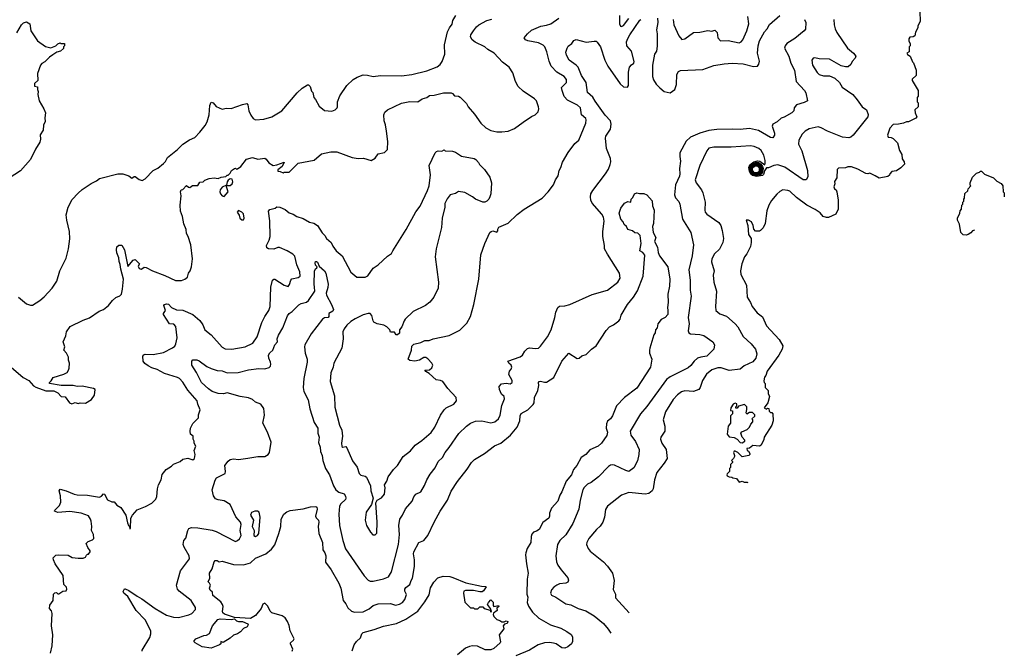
# Model space of a CAD drawing. Extents: x 1771496 to 1971148, y 471553 to 643630.
# Tile 69 of 256: x 1871017 to 1880730, y 487402 to 493624. Entities that reach past the tile are written whole.
import ezdxf

# ---------------------------------------------------------------- set-up
doc = ezdxf.new("R2010")
doc.units = 0

msp = doc.modelspace()

# ---------------------------------------------------------------- linework, layer by layer
at = {"layer": '0CON10XD'}
for points in [[(1879897.5, 493705), (1879900, 493605), (1879877.5, 493565), (1879877.5, 493545), (1879855, 493500), (1879847.5, 493465), (1879830, 493455), (1879799.3, 493450.7), (1879786.7, 493435), (1879786.7, 493415), (1879802.5, 493385), (1879800, 493365), (1879790, 493355), (1879791.7, 493308.3), (1879770, 493295), (1879775, 493280), (1879800, 493265), (1879825, 493210), (1879835, 493200), (1879860, 493125), (1879860, 493075), (1879821.7, 493038.3), (1879820, 493025), (1879880, 492925), (1879881.7, 492868.3), (1879870, 492855), (1879870, 492815), (1879880, 492805), (1879880, 492765), (1879847.5, 492735), (1879850, 492705), (1879867.5, 492665), (1879857, 492653), (1879785, 492617.5), (1879765, 492617.5), (1879735, 492602.5), (1879685, 492592.5), (1879635, 492590), (1879601.2, 492555), (1879577.5, 492485), (1879583.9, 492463.9), (1879613, 492463), (1879635, 492452.5), (1879675, 492410), (1879697.5, 492335), (1879720, 492295), (1879723, 492253), (1879741.7, 492221.7), (1879745, 492200), (1879708.3, 492161.7), (1879667, 492133), (1879620, 492125), (1879600, 492105), (1879598.3, 492091.7), (1879581.7, 492078.3), (1879495, 492060), (1879455, 492082.5), (1879405, 492110), (1879385, 492102.5), (1879365, 492107.5), (1879285, 492150), (1879223, 492173), (1879187, 492173), (1879165, 492162.5), (1879095, 492160), (1879082.5, 492145), (1879077.5, 492065), (1879053.6, 492026.4), (1879056.7, 492005), (1879048.8, 491975), (1879053.9, 491953.9), (1879070, 491945), (1879076.4, 491926.4), (1879091.2, 491845), (1879092, 491755), (1879067.5, 491705), (1878995, 491673.8), (1878975, 491671.2), (1878942.9, 491682.9), (1878915, 491718.8), (1878865, 491752), (1878781.2, 491795), (1878680.9, 491870.9), (1878615, 491931.2), (1878595, 491940), (1878545, 491944), (1878515, 491930), (1878485, 491903.8), (1878435, 491840), (1878408.8, 491795), (1878387, 491737), (1878370, 491615), (1878350.7, 491569.3), (1878326.4, 491543.6), (1878315, 491537.5), (1878275, 491537.5), (1878258.3, 491558.3), (1878253.8, 491595), (1878235, 491630), (1878205, 491647.5), (1878183.6, 491646.4), (1878200, 491595), (1878206.2, 491505), (1878233.3, 491465), (1878233.3, 491425), (1878225, 491387.5), (1878191.2, 491315), (1878168, 491285), (1878139.2, 491215), (1878129.2, 491145), (1878131.7, 491111.7), (1878186.7, 491005), (1878192, 490885), (1878226, 490835), (1878244, 490795), (1878291.7, 490731.7), (1878345, 490693.3), (1878385, 490603.8), (1878509.1, 490469.1), (1878544, 490405), (1878537.6, 490372.4), (1878505.5, 490314.5), (1878390, 490155), (1878377, 490113), (1878363, 490097), (1878358.3, 490061.7), (1878360, 490045), (1878370, 490035), (1878370, 489995), (1878400, 489965), (1878400, 489935), (1878412.5, 489905), (1878397, 489843), (1878360, 489795), (1878385, 489780), (1878395, 489790), (1878408.3, 489788.3), (1878411.7, 489761.7), (1878425, 489750), (1878438.3, 489748.3), (1878447, 489737), (1878450, 489665), (1878437.5, 489625), (1878360, 489505), (1878357, 489483), (1878330, 489425), (1878315, 489417.5), (1878248.3, 489421.7), (1878215, 489397.5), (1878190, 489395), (1878192.5, 489375), (1878206.4, 489366.4), (1878220, 489345), (1878220, 489335), (1878210, 489325), (1878145, 489310), (1878100, 489355), (1878075, 489367.5), (1878063.6, 489366.4), (1878057.5, 489355), (1878070, 489325), (1878067, 489313), (1878060, 489295), (1878040, 489275), (1878050, 489265), (1878050, 489255), (1878030, 489235), (1878030, 489205), (1878020, 489195), (1878020, 489165), (1877997.5, 489145), (1877993.3, 489135), (1877997.5, 489125), (1878015, 489112.5), (1878041.7, 489111.7), (1878053, 489103), (1878088.3, 489098.3), (1878115, 489062.5), (1878145, 489072.5), (1878165, 489060), (1878195, 489060), (1878198.8, 489057.1)], [(1870988, 493495), (1871034.2, 493575), (1871055, 493593.8), (1871085, 493602.5), (1871117.5, 493585), (1871126.7, 493515), (1871193.3, 493415), (1871270.5, 493360.5), (1871325, 493347.5), (1871375, 493367.5), (1871395, 493387.5), (1871415, 493397.5), (1871425, 493390), (1871458.3, 493388.3), (1871460, 493365), (1871450, 493355), (1871448.3, 493341.7), (1871420, 493315), (1871385, 493302.5), (1871343.9, 493276.1), (1871312.5, 493255), (1871265, 493207.5), (1871237, 493193), (1871223.3, 493175), (1871192.5, 493095), (1871197.5, 493025), (1871163.1, 492995), (1871165, 492970), (1871192.5, 492962.5), (1871192, 492935), (1871200, 492915), (1871197.5, 492885), (1871210.6, 492825), (1871255.6, 492745.6), (1871271.2, 492705), (1871264, 492655), (1871269.3, 492620.7), (1871253.3, 492585), (1871247.5, 492535), (1871220.7, 492489.3), (1871222.5, 492445), (1871216.7, 492415), (1871174.1, 492345.9), (1871123.3, 492245), (1871025, 492133.3), (1870847, 492017)], [(1870886.4, 490236.4), (1871050, 490095), (1871107.5, 490065), (1871155, 490013.3), (1871175, 490000), (1871275, 489961.2), (1871355, 489963.8), (1871395, 489942.5), (1871425, 489907.5), (1871465, 489902.5), (1871507.5, 489845), (1871530, 489835), (1871565, 489846.7), (1871595, 489836.7), (1871615, 489842.5), (1871665, 489840), (1871725, 489877.5), (1871755, 489920), (1871762.5, 489975), (1871746.7, 489985), (1871635, 490009.2), (1871585, 490006.1), (1871545, 490013.8), (1871425, 490014.3), (1871310, 490035), (1871310, 490045), (1871328.3, 490061.7), (1871347, 490093), (1871453.9, 490126.1), (1871485, 490142.5), (1871500, 490165), (1871506.7, 490185), (1871507.5, 490235), (1871497.5, 490265), (1871497.5, 490295), (1871477.5, 490335), (1871452.5, 490365), (1871462.5, 490395), (1871452.5, 490427.5), (1871447.5, 490445), (1871471.2, 490505), (1871478.8, 490545), (1871515, 490596), (1871645, 490660.8), (1871705, 490681.2), (1871801.7, 490748.3), (1871845, 490763.8), (1871894.2, 490805.8), (1871933.3, 490855), (1871965, 490883.3), (1872005, 490898.8), (1872020.8, 490915), (1872032.9, 490965), (1872042.2, 491065), (1872015.9, 491164.1), (1872010, 491210), (1871997, 491237), (1871994, 491275), (1871977, 491323), (1871972.5, 491355), (1871977, 491383), (1871995, 491400), (1872025, 491400), (1872052, 491355), (1872085, 491190), (1872137, 491253), (1872155, 491257.5), (1872197.5, 491215), (1872187.3, 491192.7), (1872195, 491169.2), (1872215, 491164.4), (1872231.7, 491171.7), (1872246.2, 491183.8), (1872265, 491180.8), (1872327.5, 491145), (1872450.3, 491100.3), (1872555, 491050), (1872615, 491051.2), (1872646.1, 491063.9), (1872672.5, 491085), (1872683.3, 491125), (1872700, 491145), (1872713.3, 491185), (1872721.2, 491265), (1872704, 491404), (1872678, 491485), (1872662, 491515), (1872660, 491555), (1872635, 491610), (1872622, 491682), (1872603.8, 491735), (1872601.2, 491795), (1872610, 491885), (1872602.5, 491925), (1872610, 491945), (1872625, 491950), (1872663, 491987), (1872681.7, 491971.7), (1872695, 491970), (1872723, 491987), (1872775, 491990), (1872795, 492020), (1872827, 492023), (1872845, 492040), (1872885, 492056.7), (1872935, 492062.5), (1872975, 492057.5), (1873005, 492070), (1873051.7, 492078.3), (1873065, 492090), (1873075, 492090), (1873095, 492110), (1873107.5, 492135), (1873135, 492157.5), (1873145, 492160), (1873155, 492150), (1873165, 492152.5), (1873200, 492175), (1873255, 492246.7), (1873315, 492265.8), (1873365, 492248.8), (1873435, 492258), (1873449.5, 492249.5), (1873475, 492212.5), (1873517, 492187), (1873555, 492192), (1873627.5, 492217.5), (1873605, 492176.7), (1873563, 492143), (1873565, 492130), (1873587, 492127), (1873615, 492112.5), (1873625, 492120), (1873675, 492120), (1873765, 492207.5), (1873921.7, 492238.3), (1873995, 492301.2), (1874085, 492321.2), (1874145, 492320.8), (1874295.9, 492265.9), (1874355, 492256.2), (1874408.3, 492258.3), (1874485, 492236), (1874522.7, 492257.3), (1874555, 492300), (1874615, 492312.9), (1874645.7, 492344.3), (1874647.3, 492422.7), (1874635.8, 492524.2), (1874626.8, 492586.8), (1874614.2, 492625), (1874608, 492685), (1874619.7, 492710.3), (1874646.2, 492735), (1874785, 492799.4), (1874865, 492816.7), (1874945, 492813.5), (1874987.8, 492842.2), (1875035, 492857.3), (1875061.2, 492875), (1875105, 492879.6), (1875197, 492903), (1875275, 492902.9), (1875287.5, 492897.5), (1875305, 492873.5), (1875345, 492870.8), (1875361.3, 492861.3), (1875425, 492796), (1875441.9, 492765), (1875505, 492692), (1875566, 492605), (1875615, 492556), (1875665, 492532), (1875725, 492518), (1875775, 492517.1), (1875835, 492525.8), (1875898.3, 492551.7), (1875985, 492613.8), (1876065, 492670), (1876103.6, 492686.4), (1876132.5, 492715), (1876138.8, 492745), (1876136.1, 492766.1), (1876114.1, 492824.1), (1876095, 492843.3), (1875985, 492918), (1875935.5, 492965.5), (1875909.2, 493015), (1875880.3, 493100.3), (1875845, 493156.2), (1875781.2, 493205), (1875696.2, 493295), (1875635, 493330), (1875605, 493355.8), (1875511.3, 493401.3), (1875482, 493425), (1875465.9, 493455.9), (1875468, 493475), (1875494.2, 493515), (1875524, 493555), (1875545, 493572), (1875625, 493615.7), (1875675, 493628)], [(1871006.7, 490885), (1871085, 490821.2), (1871123, 490807), (1871145, 490808.8), (1871215.5, 490854.5), (1871258.7, 490891.3), (1871338, 490975), (1871384.3, 491045.7), (1871414.2, 491145), (1871475, 491272.5), (1871497.5, 491365), (1871511.2, 491461.2), (1871508, 491535), (1871481.4, 491645), (1871477.3, 491697.3), (1871494.3, 491775), (1871535, 491848.8), (1871595, 491914), (1871635, 491948), (1871721.7, 492008.3), (1871775, 492033.8), (1871805, 492058), (1871985, 492102), (1872035, 492102), (1872095, 492083.8), (1872125, 492060), (1872145, 492078), (1872155, 492078.8), (1872195, 492046.2), (1872225, 492036.7), (1872255, 492053.8), (1872334.5, 492135.5), (1872380.9, 492159.1), (1872436.7, 492205), (1872454.4, 492225), (1872474.6, 492265.4), (1872575.4, 492344.6), (1872625.4, 492394.6), (1872692.6, 492437.4), (1872745, 492461.9), (1872794.2, 492515), (1872848.5, 492581.5), (1872866, 492615), (1872886.2, 492686.2), (1872893.9, 492776.1), (1872905, 492810), (1872925, 492802.5), (1872955, 492767.5), (1873015, 492740), (1873055, 492750), (1873105, 492746.7), (1873215, 492788.8), (1873257, 492797), (1873266.7, 492785), (1873276.7, 492725), (1873298.3, 492681.7), (1873320.7, 492650.7), (1873345, 492636.7), (1873425, 492642), (1873505, 492666), (1873604.2, 492725.8), (1873755, 492903.3), (1873805, 492950), (1873855, 492980), (1873865, 492980), (1873882.5, 492965), (1873895, 492920), (1873907.5, 492905), (1873917.5, 492855), (1873936.1, 492836.1), (1873972.3, 492772.3), (1874025, 492730), (1874095, 492723.3), (1874130, 492735), (1874147.5, 492755), (1874152.5, 492765), (1874153.3, 492815), (1874176.1, 492873.9), (1874245.7, 492974.3), (1874306.7, 493035), (1874345, 493056), (1874405, 493080), (1874448.3, 493078.3), (1874504.2, 493064.2), (1874575, 493072.5), (1874785, 493070), (1874884.2, 493084.2), (1875035, 493120), (1875135, 493158.8), (1875165, 493183.8), (1875185, 493212.5), (1875211.2, 493285), (1875208.8, 493375), (1875238.6, 493505), (1875256.3, 493543.7), (1875285, 493581.2), (1875291.1, 493615), (1875318.1, 493665)], [(1874125, 489800), (1874171.8, 489625), (1874194.3, 489574.3), (1874202.9, 489515), (1874192.2, 489445), (1874195, 489413.3), (1874205, 489406.7), (1874235, 489412.5), (1874245, 489400), (1874301.7, 489271.7), (1874345, 489208.8), (1874366.9, 489146.9), (1874381.7, 489131.7), (1874425, 489119.5), (1874439.5, 489109.5), (1874478.5, 489025), (1874480, 488975), (1874505.6, 488904.4), (1874487.9, 488842.1), (1874436, 488765), (1874426, 488685), (1874438, 488635), (1874477.7, 488567.7), (1874501.7, 488541.7), (1874525, 488540), (1874541.7, 488558.3), (1874544.4, 488665), (1874531.9, 488858.1), (1874544, 488885), (1874585, 488907.1), (1874616.6, 488943.4), (1874621.1, 489005), (1874617.1, 489035), (1874640.4, 489069.6), (1874651.7, 489115), (1874704.9, 489185.1), (1874743.6, 489225), (1874798.5, 489315), (1874870.8, 489369.2), (1874919.2, 489425), (1874985, 489473.3), (1875075, 489551.9), (1875112.7, 489605), (1875168.5, 489721.5), (1875205, 489775.8), (1875225.4, 489794.6), (1875298.9, 489831.1), (1875327.7, 489862.3), (1875323.8, 489895), (1875242, 489985), (1875190, 490055), (1875167.5, 490065), (1875125, 490071.5), (1875055, 490133.3), (1875023, 490153), (1875015, 490167.5), (1875060.7, 490169.3), (1875082.3, 490187.7), (1875093.8, 490215), (1875084.1, 490234.1), (1875045, 490277.5), (1875025, 490290), (1875005, 490290), (1874960, 490265), (1874915, 490256.7), (1874865, 490263.3), (1874850, 490275), (1874883.3, 490365), (1874886.1, 490403.9), (1874905, 490423.3), (1874975, 490438), (1875015, 490457.5), (1875055, 490460), (1875095, 490475.7), (1875255, 490509.2), (1875360.3, 490559.7), (1875428.7, 490631.3), (1875464.3, 490695.7), (1875496.8, 490813.2), (1875547.1, 491065), (1875565.8, 491305), (1875605.8, 491415), (1875656.4, 491523.6), (1875667.5, 491535), (1875685, 491540), (1875725, 491527.5), (1875735, 491540), (1875733.6, 491556.4), (1875745, 491577.5), (1875835, 491616.2), (1875925, 491701.2), (1875993.8, 491755), (1876171.2, 491865), (1876228.8, 491925), (1876283.6, 491996.4), (1876303.8, 492045), (1876327.7, 492082.3), (1876338, 492135), (1876355, 492167.5), (1876370.9, 492219.1), (1876427, 492313), (1876495, 492402.5), (1876532.5, 492435), (1876603.3, 492605), (1876606.7, 492635), (1876600.7, 492650.7), (1876560, 492685), (1876548.8, 492755), (1876520.5, 492780.5), (1876421.8, 492831.8), (1876388.7, 492865), (1876367.1, 492925), (1876363.2, 492955), (1876410, 493005), (1876411.8, 493035), (1876386.9, 493065), (1876315, 493106), (1876260.3, 493165), (1876240, 493215), (1876218.8, 493308.8), (1876196.4, 493356.4), (1876181.5, 493371.5), (1876135, 493396.1), (1876028.8, 493415), (1876005.7, 493425.7), (1875994, 493445), (1876025, 493484), (1876067.6, 493522.4), (1876159.7, 493560.3), (1876215, 493569.4), (1876255.4, 493584.6), (1876335, 493638.9)], [(1878757.6, 493627.6), (1878772, 493595), (1878767.7, 493532.3), (1878756.2, 493515), (1878665, 493437.3), (1878585, 493387.8), (1878567.1, 493365), (1878561.9, 493345), (1878604.2, 493265.8), (1878622.7, 493195), (1878660.6, 493125), (1878678.1, 493015), (1878760, 492925), (1878772.1, 492902.1), (1878790, 492825), (1878756, 492806), (1878680, 492785), (1878656.2, 492755), (1878653.3, 492725), (1878633.8, 492705), (1878558.2, 492661.8), (1878528.8, 492651.2), (1878489.2, 492615), (1878445, 492592), (1878440, 492575), (1878462.5, 492505), (1878462, 492485), (1878445, 492458.8), (1878425, 492462.5), (1878305, 492530), (1878215, 492550.6), (1878125, 492541.5), (1878045, 492545.6), (1877895, 492541.2), (1877815, 492530), (1877725, 492505.5), (1877635, 492464.4), (1877591.1, 492425), (1877529.3, 492310.7), (1877527.9, 492275), (1877537.2, 492227.2), (1877524.6, 492154.6), (1877530, 492105), (1877525, 492080.8), (1877486.4, 491996.4), (1877477.8, 491895), (1877486.9, 491866.9), (1877518.9, 491828.9), (1877530, 491805), (1877555.6, 491655), (1877637.5, 491525), (1877663.2, 491403.2), (1877652.2, 491295), (1877619.1, 491155), (1877631.5, 491055), (1877631.5, 490955), (1877640, 490895), (1877611.1, 490685), (1877620, 490625), (1877612.2, 490555), (1877619.2, 490535), (1877635, 490524.4), (1877725, 490518.5), (1877765, 490508.6), (1877855.7, 490445.7), (1877871.2, 490415), (1877863.3, 490375), (1877795, 490306), (1877735, 490295.8), (1877705, 490284.3), (1877670.8, 490255), (1877638.7, 490211.3), (1877610.9, 490189.1), (1877435, 490100), (1877396.9, 490073.1), (1877205, 489809.2), (1877142.5, 489735), (1877038.1, 489565), (1877044.6, 489524.6), (1877092.1, 489462.1), (1877127.1, 489385), (1877125.8, 489335), (1877112, 489272), (1877075, 489201.2), (1877025, 489167.5), (1876995, 489175.6), (1876885, 489228.1), (1876865, 489232.5), (1876845, 489228.8), (1876824.3, 489215.7), (1876725.5, 489114.5), (1876655, 489059.4), (1876617.4, 489042.6), (1876585, 489010), (1876572.2, 488985), (1876545.6, 488885), (1876534.2, 488795), (1876474.4, 488655), (1876405, 488542.5), (1876344.3, 488485), (1876323.1, 488445), (1876307.1, 488335), (1876314.2, 488275), (1876325, 488243.8), (1876358, 488195), (1876425.8, 488115.8), (1876430, 488095), (1876423.8, 488076.2), (1876405.8, 488064.2), (1876343.2, 488056.8), (1876315, 488044), (1876285, 488026.7), (1876261.7, 487998.3), (1876252, 487965), (1876263.8, 487945), (1876305, 487926.9), (1876405, 487862.2), (1876455, 487850), (1876525, 487815.6), (1876601.7, 487791.7), (1876685, 487742.5), (1876775, 487668), (1876821.7, 487611.7), (1876847.8, 487570.3)], [(1879047.5, 493625), (1879053.1, 493575), (1879063.1, 493533.1), (1879079.4, 493499.4), (1879182.5, 493345), (1879241.2, 493295), (1879263.8, 493265), (1879258, 493245), (1879229.1, 493210.9), (1879215, 493183.3), (1879189.7, 493160.3), (1879165, 493159.2), (1879120.3, 493170.3), (1879005, 493234.5), (1878905, 493238.1), (1878862.3, 493247.7), (1878843.3, 493245), (1878830.8, 493225), (1878839.4, 493175), (1878883.7, 493103.7), (1878904, 493085), (1878945, 493070.8), (1879005, 493070.8), (1879058.7, 493048.7), (1879104, 493005), (1879129.1, 492959.1), (1879235, 492887.5), (1879280, 492835), (1879328, 492765), (1879370, 492735), (1879387.7, 492687.7), (1879384.2, 492665), (1879238, 492485), (1879215, 492466.2), (1879195, 492460), (1879135, 492466), (1879085, 492484), (1878984.4, 492524.4), (1878925, 492558), (1878895, 492566.2), (1878805, 492548.9), (1878765, 492522.9), (1878735, 492494.3), (1878701.5, 492435), (1878698.9, 492395), (1878731.7, 492331.7), (1878787.1, 492135), (1878790.8, 492075), (1878775, 492043.8), (1878745, 492042.9), (1878565, 492167.7), (1878495, 492191.5), (1878456.7, 492185), (1878405, 492162.5), (1878385, 492162), (1878365, 492132.7), (1878353.6, 492096.4), (1878343.4, 492086.6), (1878285, 492075.8), (1878247.1, 492087.1), (1878230.9, 492100.9), (1878216.5, 492126.5), (1878211.4, 492165), (1878218.6, 492191.4), (1878257.7, 492222.3), (1878295, 492232), (1878318.3, 492228.3), (1878367.7, 492192.3), (1878372.5, 492205), (1878370, 492235), (1878357.2, 492287.2), (1878333, 492333), (1878310, 492355), (1878263.6, 492373.6), (1878225, 492380), (1878035, 492366.5), (1877865, 492367.5), (1877815, 492355.6), (1877795, 492331.2), (1877728.1, 492185), (1877681.1, 492045), (1877691.1, 492015), (1877742.9, 491945), (1877755.5, 491915.5), (1877778.6, 491825), (1877774.4, 491745), (1877779.2, 491725), (1877795.5, 491705.5), (1877914.5, 491624.5), (1877934.5, 491594.5), (1877947.8, 491545), (1877960, 491465), (1877953.2, 491426.8), (1877920, 491360), (1877870, 491315), (1877844.2, 491264.2), (1877842.2, 491235), (1877868.2, 491145), (1877859.4, 491105), (1877863.1, 491035), (1877891.9, 490945), (1877880, 490795), (1877884.1, 490754.1), (1877923.2, 490723.2), (1877988.9, 490698.9), (1878075.8, 490625), (1878100.6, 490595), (1878155, 490499.2), (1878232.9, 490425), (1878275.7, 490375), (1878289.1, 490329.1), (1878277.8, 490285), (1878250.9, 490249.1), (1878165, 490207.5), (1878125, 490176.7), (1878015, 490164.6), (1877937.9, 490187.9), (1877905, 490187.9), (1877845, 490170), (1877793.4, 490126.6), (1877752.5, 490065), (1877730.5, 489995), (1877715.6, 489975), (1877665, 489957.3), (1877578.9, 489961.1), (1877545, 489953.1), (1877505, 489922.9), (1877464.7, 489875.3), (1877389.4, 489755), (1877365.6, 489675), (1877382.9, 489615), (1877382.9, 489565), (1877342, 489505), (1877337.5, 489485), (1877351.9, 489445), (1877395, 489383.8), (1877403.3, 489295), (1877375, 489247.8), (1877301.5, 489155), (1877279.5, 489085), (1877265.5, 488995), (1877255.6, 488975), (1877225, 488949.6), (1877186.7, 488943.3), (1877025, 488958.6), (1876955, 488934.2), (1876814.4, 488825.6), (1876795, 488792.5), (1876785.6, 488715), (1876768.1, 488665), (1876743.1, 488626.9), (1876707.1, 488595), (1876630.8, 488505), (1876612, 488465), (1876610, 488445), (1876625, 488406.7), (1876645, 488381.2), (1876775, 488273.8), (1876815, 488233.3), (1876863.8, 488165), (1876881.7, 488091.7), (1876872.3, 488002.3), (1876894.3, 487955), (1876895, 487920), (1877030.3, 487771.2)], [(1876935.7, 493664.3), (1876934.2, 493585), (1876945, 493561.2), (1876955, 493558), (1876975, 493567.1), (1877027.1, 493635)], [(1877031.9, 493155), (1877050.9, 493179.1), (1877074, 493195), (1877078.8, 493211.2), (1877051.9, 493315), (1877005, 493367.5), (1877003.9, 493405), (1877015, 493438), (1877034.5, 493475), (1877135, 493620), (1877145, 493626.7)], [(1877309.3, 493639.3), (1877313.8, 493595), (1877300, 493525), (1877305.4, 493485.4), (1877304.1, 493364.1), (1877299.6, 493315), (1877278.6, 493285), (1877259.2, 493175), (1877259.6, 493065), (1877269.5, 493029.5), (1877295, 492986.9), (1877330.4, 492950.4), (1877375, 492917.3), (1877435, 492902.7), (1877480.9, 492935), (1877495.9, 492985), (1877500, 493085), (1877515, 493112), (1877535.6, 493124.4), (1877755, 493134), (1877865, 493170.9), (1877965, 493190), (1878045, 493196.5), (1878155, 493190.4), (1878255, 493163.5), (1878295, 493165.8), (1878308.9, 493185), (1878316.2, 493213.8), (1878296.9, 493295), (1878301.2, 493365), (1878314.5, 493415), (1878363.5, 493505), (1878390, 493535), (1878415, 493578.1), (1878515, 493664.4)], [(1877462.9, 493625), (1877468.8, 493575), (1877520, 493465), (1877547.5, 493427.5), (1877577.5, 493435), (1877665, 493498), (1877725, 493500), (1877806.1, 493516.1), (1877845, 493512.5), (1877875, 493520), (1877897, 493497), (1877902.5, 493445), (1877930, 493415), (1878005, 493418), (1878115, 493396), (1878135, 493406), (1878151.4, 493425), (1878189.1, 493515), (1878210, 493585), (1878201.1, 493655)], [(1872225, 487394), (1872224.2, 487405), (1872301.1, 487528.9), (1872312.1, 487565), (1872311.8, 487595), (1872255, 487702.5), (1872166.3, 487796.3), (1872082.5, 487932.5), (1872043.3, 487965), (1872038.3, 487981.7), (1872051.7, 488008.3), (1872057.5, 488007.5), (1872095, 487993.8), (1872176.2, 487935), (1872220.9, 487910.9), (1872353.4, 487813.4), (1872465, 487748.6), (1872535, 487729.4), (1872585, 487725.6), (1872685, 487751.5), (1872715, 487765.8), (1872751.2, 487805), (1872750, 487825), (1872708.6, 487895), (1872589.2, 487985), (1872574.3, 488005), (1872565.7, 488045), (1872605, 488186), (1872692.5, 488305), (1872688.8, 488335), (1872639.4, 488419.4), (1872631.4, 488445), (1872636.7, 488485), (1872655, 488507.5), (1872674.5, 488585), (1872685, 488604.2), (1872713, 488613), (1872775, 488612.2), (1872915, 488587.5), (1872955, 488573.3), (1873145, 488477.1), (1873165, 488484.4), (1873185, 488501.1), (1873200.8, 488535), (1873192.7, 488585), (1873202.4, 488642.4), (1873196.9, 488666.9), (1873150.4, 488720.4), (1873095, 488840), (1873035, 488877.7), (1872975.4, 488885.4), (1872948.2, 488898.2), (1872928.5, 488925), (1872917.5, 488985), (1872945, 489080), (1872957.6, 489102.4), (1873042.7, 489147.3), (1873047.5, 489165), (1873040.5, 489225), (1873072.6, 489267.4), (1873095, 489283.5), (1873125, 489291.8), (1873175, 489284.4), (1873267, 489297), (1873365, 489315.6), (1873435, 489314.5), (1873467.4, 489332.6), (1873482.2, 489355), (1873496.9, 489455), (1873463.1, 489555), (1873416.5, 489645), (1873433.1, 489723.1), (1873425, 489787.5), (1873395, 489831.5), (1873345, 489852.2), (1873315, 489876.5), (1873275, 489894.5), (1873193.3, 489905), (1873065, 489941.5), (1873027.6, 489932.4), (1872976.3, 489936.3), (1872917.4, 489957.4), (1872881, 489981), (1872810.7, 490045), (1872763, 490143), (1872715.8, 490215), (1872716, 490255), (1872725, 490268.8), (1872765, 490268.6), (1872787.6, 490257.6), (1872864, 490204), (1872905, 490183.3), (1872965, 490163.1), (1873015, 490159.4), (1873065, 490139.1), (1873173.4, 490143.4), (1873275, 490170), (1873375, 490181.9), (1873435, 490181.1), (1873478.1, 490191.9), (1873490.6, 490205), (1873494.5, 490225), (1873492.2, 490245), (1873473.4, 490285), (1873472.4, 490315), (1873485, 490337.3), (1873515.6, 490365), (1873534.6, 490415), (1873559.4, 490445), (1873558.5, 490475), (1873568.9, 490511.1), (1873612.7, 490585), (1873658, 490702), (1873675, 490724), (1873705, 490744), (1873770.2, 490809.8), (1873794.7, 490825.3), (1873845, 490838.4), (1873866.4, 490853.6), (1873930, 490945), (1873925.6, 490984.4), (1873920.8, 491015), (1873925.5, 491144.5), (1873935, 491167.5), (1873950, 491175), (1873952.5, 491185), (1873935, 491202.5), (1873931.2, 491225), (1873935, 491237.5), (1873945, 491240), (1873955, 491232.5), (1873972, 491192), (1874024.3, 491145), (1874038.1, 491125), (1874059.6, 491015), (1874057.5, 490982.5), (1874042, 490925), (1874044, 490905), (1874092.2, 490815), (1874111.9, 490765), (1874105, 490748.6), (1874068.1, 490725), (1874065.4, 490695), (1874058.6, 490685), (1874025, 490681.5), (1874005, 490668.5), (1873892.7, 490525), (1873831.1, 490415), (1873826.9, 490395), (1873832.1, 490335), (1873852.2, 490275), (1873854.5, 490245), (1873820.6, 490085), (1873814.4, 489995), (1873820.6, 489955), (1873864.5, 489874.5), (1873878.6, 489785), (1873921.2, 489651.2), (1873957.6, 489595), (1873956.7, 489545), (1873972.4, 489505), (1873964.1, 489454.1), (1873982.5, 489405), (1873984.6, 489365), (1873999.7, 489325), (1874007.1, 489275), (1874035, 489196.7), (1874073.1, 489135), (1874114.4, 489025), (1874137.1, 488985), (1874165, 488961.9), (1874217, 488947), (1874232.7, 488922.7), (1874235.8, 488905), (1874229.7, 488890.3), (1874185, 488848.6), (1874170.6, 488825), (1874165.5, 488745), (1874172.2, 488635), (1874205.6, 488485), (1874231.9, 488405), (1874415, 488136.2), (1874455, 488095.8), (1874475.7, 488085.7), (1874505, 488084.3), (1874605, 488107.1), (1874655, 488128), (1874684.3, 488175), (1874752.5, 488445), (1874765.4, 488545), (1874756.8, 488633.2), (1874767.5, 488695), (1874794.5, 488735.5), (1874822.3, 488797.7), (1874888, 488875), (1874904, 488915), (1874926.6, 488943.4), (1874973, 488967), (1875010.6, 489029.4), (1875034.5, 489085.5), (1875065, 489138.8), (1875115, 489201.2), (1875146.4, 489263.6), (1875187.5, 489305), (1875214.5, 489355.5), (1875255.4, 489404.6), (1875347.6, 489542.4), (1875426.2, 489615), (1875465, 489644.2), (1875515, 489662.2), (1875575, 489665.6), (1875665, 489647.1), (1875705, 489655.8), (1875742, 489685), (1875757.9, 489722.1), (1875773, 489817), (1875800, 489885), (1875796.5, 489905), (1875771.1, 489931.1), (1875748.9, 489975), (1875748, 490005), (1875770, 490030), (1875815, 490037.5), (1875855, 490030), (1875876, 490045), (1875874, 490065), (1875844, 490125), (1875850, 490155), (1875866, 490175), (1875872.5, 490195), (1875864.3, 490214.3), (1875842.5, 490235), (1875832.5, 490255), (1875955, 490299.2), (1875976, 490315), (1876000, 490355), (1876025, 490378.8), (1876045, 490386.2), (1876105, 490380), (1876135, 490383.3), (1876155, 490403.3), (1876223.8, 490495), (1876258.8, 490565), (1876296, 490685), (1876305, 490740), (1876325, 490783.3), (1876341.4, 490798.6), (1876395, 490800.6), (1876445, 490815.8), (1876665, 490913.8), (1876815, 490956.7), (1876917, 491033), (1876941.2, 491075), (1876934.2, 491125), (1876815, 491311.2), (1876787.1, 491365), (1876787.1, 491397.1), (1876770.9, 491485), (1876768.2, 491535), (1876781.5, 491635), (1876775.5, 491675), (1876759.4, 491705), (1876663.1, 491815), (1876651.1, 491845), (1876647.5, 491875), (1876652.5, 491905), (1876669.8, 491940.2), (1876796.7, 492105), (1876825, 492150), (1876841.8, 492195), (1876847.3, 492222.7), (1876844.7, 492255), (1876806.7, 492355), (1876794.5, 492455), (1876800, 492475), (1876844.7, 492545), (1876852.2, 492592.2), (1876843.9, 492625), (1876793.4, 492683.4), (1876695, 492820), (1876671, 492861), (1876617.5, 492905), (1876605.4, 493005), (1876557.9, 493075), (1876525.3, 493155.3), (1876506, 493176), (1876436.2, 493225), (1876410, 493275), (1876403.3, 493305), (1876416.7, 493345), (1876428.3, 493361.7), (1876465, 493390), (1876485, 493418.8), (1876505, 493429.2), (1876604.1, 493404.1), (1876685, 493412.5), (1876705, 493411.2), (1876715, 493403.8), (1876746.2, 493356.2), (1876790.9, 493225), (1876819.1, 493165), (1876940.2, 492990.2), (1876975, 492963.5), (1877011.9, 492958.1), (1877024.4, 492975), (1877022.4, 493107.6), (1877031.9, 493155)], [(1871322.5, 487375), (1871336.7, 487445), (1871343.3, 487555), (1871331.2, 487645), (1871338.8, 487765), (1871330.7, 487790.7), (1871312.5, 487815), (1871313, 487847), (1871347, 487893), (1871350, 487955), (1871365, 487970), (1871381.7, 487971.7), (1871395, 487960), (1871405, 487960), (1871443, 487987), (1871475, 487990), (1871482.5, 488005), (1871480, 488025), (1871453, 488053), (1871445, 488140), (1871368.8, 488255), (1871350, 488295), (1871347.5, 488315), (1871375, 488340), (1871405, 488343.8), (1871495, 488340), (1871535, 488318.8), (1871595, 488311.2), (1871645, 488312.5), (1871665, 488320), (1871675, 488340), (1871685, 488350), (1871695, 488350), (1871712.5, 488375), (1871712.5, 488385), (1871688.8, 488415), (1871672.5, 488455), (1871692.5, 488475), (1871735, 488491.4), (1871747.1, 488505), (1871745.6, 488545), (1871724.5, 488585), (1871728.9, 488625), (1871723.6, 488676.4), (1871717.4, 488697.4), (1871695, 488728.1), (1871625, 488756.7), (1871512.1, 488772.1), (1871395, 488762.5), (1871360, 488775), (1871363.6, 488786.4), (1871408.7, 488831.3), (1871422.9, 488865), (1871421.2, 488925), (1871406.2, 488975), (1871416.7, 488993.3), (1871476.6, 488976.6), (1871555, 488941.4), (1871585, 488936.7), (1871685, 488934.4), (1871805, 488913.1), (1871825, 488924.3), (1871845, 488945.8), (1871855, 488944), (1871885, 488887.5), (1871925, 488868), (1871948.6, 488868.6), (1871975, 488833.8), (1872015, 488811.2), (1872063.8, 488735), (1872080.7, 488660.7), (1872090, 488635), (1872100, 488625), (1872105, 488600), (1872110, 488605), (1872113.3, 488705), (1872128.8, 488735), (1872175, 488788.8), (1872259.2, 488820.8), (1872320, 488855), (1872358.8, 488895), (1872369.2, 488920.8), (1872376.2, 488995), (1872386.7, 489035), (1872413.3, 489085), (1872423.9, 489136.1), (1872463.6, 489186.4), (1872515, 489217.5), (1872535, 489237.5), (1872600, 489265), (1872625, 489287.5), (1872676.7, 489296.7), (1872725, 489282), (1872741.2, 489295), (1872747.5, 489335), (1872740, 489375), (1872753.8, 489415), (1872737.5, 489445), (1872740, 489465), (1872730, 489485), (1872730, 489515), (1872702.5, 489535), (1872697.5, 489565), (1872702.5, 489595), (1872725, 489640), (1872780, 489695), (1872780, 489725), (1872797.5, 489775), (1872775, 489830), (1872768.8, 489865), (1872675, 489968.8), (1872625, 490048), (1872595, 490082.5), (1872575, 490095.6), (1872445, 490132.2), (1872375, 490172.2), (1872319.8, 490189.8), (1872285, 490209.4), (1872252.8, 490232.8), (1872235, 490256.7), (1872232.5, 490305), (1872240.9, 490319.1), (1872255.9, 490324.1), (1872335, 490321.9), (1872435, 490340.6), (1872525, 490386.9), (1872546.9, 490403.1), (1872558.2, 490425), (1872570.5, 490485), (1872556.7, 490596.7), (1872539.4, 490619.4), (1872495, 490623.8), (1872437.3, 490715), (1872435.6, 490725), (1872454.4, 490755), (1872440, 490805), (1872446.2, 490813.8), (1872465, 490820), (1872485, 490817.1), (1872515, 490785.7), (1872565, 490760), (1872625, 490758), (1872725, 490714.3), (1872794.3, 490655), (1872822.5, 490615), (1872844.1, 490564.1), (1872905, 490516), (1873014.6, 490394.6), (1873045, 490377.5), (1873110, 490375), (1873242.6, 490397.4), (1873318.6, 490431.4), (1873361.1, 490495), (1873406.9, 490635), (1873434.4, 490695), (1873473.3, 490755), (1873488.9, 490795), (1873493.8, 490985), (1873510, 491055), (1873524.5, 491065.5), (1873535, 491064.3), (1873625, 491003.6), (1873665, 490993.1), (1873679.6, 491010.4), (1873690.8, 491055), (1873702.1, 491067.9), (1873765, 491080.4), (1873782.7, 491095), (1873781.3, 491135), (1873751.1, 491205), (1873731.8, 491291.8), (1873711.1, 491311.1), (1873655, 491343.8), (1873580, 491375), (1873563.6, 491376.4), (1873525, 491359.4), (1873472.7, 491362.7), (1873455, 491373.3), (1873450.8, 491395), (1873479.4, 491450.6), (1873488.7, 491485), (1873485, 491640), (1873471.2, 491735), (1873485, 491750), (1873535.9, 491764.1), (1873553.6, 491776.4), (1873585, 491775.8), (1873635, 491753.1), (1873675, 491717.7), (1873715, 491705.5), (1873751.7, 491681.7), (1873815, 491662.7), (1873875, 491625.5), (1873917.9, 491617.9), (1873954, 491595), (1874001.8, 491521.8), (1874028.5, 491495), (1874043.1, 491465), (1874088.9, 491425), (1874105, 491390), (1874138.6, 491345), (1874198.1, 491295), (1874285, 491132.5), (1874343.3, 491085), (1874425, 491083.3), (1874453, 491097), (1874505, 491172.5), (1874553, 491207), (1874645, 491292.5), (1874685, 491317.5), (1874696.7, 491345), (1874829.2, 491555), (1874925, 491730), (1874966.2, 491785), (1875041.7, 491938.3), (1875056.1, 491983.9), (1875068.8, 492095), (1875056.7, 492185), (1875115, 492310), (1875130, 492325), (1875145, 492330), (1875181.7, 492328.3), (1875205, 492340), (1875215, 492330), (1875287, 492327), (1875316.1, 492316.1), (1875375, 492276.7), (1875500, 492255), (1875517.5, 492245), (1875542.5, 492215), (1875552.5, 492195), (1875602.5, 492145), (1875655, 492070), (1875670, 492015), (1875663.8, 491905), (1875656.2, 491875), (1875645, 491852.5), (1875625, 491832.5), (1875605, 491822.5), (1875585, 491822.5), (1875515, 491853.3), (1875485, 491876.7), (1875407.7, 491917.7), (1875345, 491930), (1875315, 491908), (1875263, 491897), (1875233.9, 491856.1), (1875210.7, 491809.3), (1875210, 491775), (1875186, 491665), (1875178.8, 491575), (1875125.8, 491364.2), (1875114.2, 491285), (1875148, 491035), (1875144, 490975), (1875104, 490885), (1875062.7, 490837.3), (1875020, 490805), (1874900, 490745), (1874820.7, 490669.3), (1874808.3, 490651.7), (1874787.5, 490595), (1874762.5, 490565), (1874765, 490532.5), (1874745, 490514.2), (1874732.5, 490515), (1874715, 490540), (1874675, 490540), (1874670, 490565), (1874640, 490595), (1874609.3, 490609.3), (1874543.6, 490623.6), (1874510.7, 490640.7), (1874503, 490653), (1874492.5, 490705), (1874475, 490726.7), (1874455, 490726.2), (1874405, 490710.8), (1874325, 490674), (1874285, 490648), (1874245, 490608.8), (1874218.8, 490575), (1874206.2, 490545), (1874208, 490475), (1874194, 490385), (1874114.5, 490235.5), (1874109.2, 490195), (1874085, 490140), (1874080.8, 490055), (1874124.3, 489914.3), (1874125, 489800)], [(1878275, 492087.5), (1878237.2, 492107.2), (1878226.1, 492126.1), (1878220.6, 492155), (1878223.9, 492176.1), (1878236, 492194), (1878285, 492218.7), (1878305.8, 492215.8), (1878329.2, 492199.2), (1878346, 492176), (1878351.1, 492155), (1878340.9, 492109.1), (1878325, 492095), (1878275, 492087.5)], [(1878295, 492093.7), (1878251.7, 492101.7), (1878233, 492123), (1878227.2, 492145), (1878236.1, 492183.9), (1878258.7, 492201.3), (1878285, 492210.3), (1878317.9, 492197.9), (1878335.6, 492175.6), (1878341.7, 492155), (1878331, 492109), (1878295, 492093.7)], [(1878275, 492098.2), (1878244.2, 492114.2), (1878233.3, 492135), (1878231.7, 492155), (1878236.4, 492173.6), (1878250.6, 492189.4), (1878285, 492203.1), (1878305, 492198), (1878322.3, 492182.3), (1878332.2, 492165), (1878334.2, 492145), (1878327.2, 492115), (1878315, 492104.2), (1878275, 492098.2)], [(1878295, 492103.1), (1878257.9, 492107.9), (1878237.4, 492135), (1878236.2, 492155), (1878243.4, 492175), (1878275, 492195.4), (1878305, 492189.7), (1878327.6, 492155), (1878319.7, 492115), (1878295, 492103.1)], [(1878267.8, 492107.8), (1878245.4, 492125), (1878240.3, 492155), (1878255, 492180), (1878285, 492189.8), (1878312.6, 492172.6), (1878321, 492155), (1878320.7, 492135), (1878305, 492110.9), (1878267.8, 492107.8)], [(1878295, 492112.1), (1878265, 492112.1), (1878244.8, 492134.8), (1878247.2, 492162.8), (1878265, 492180), (1878291.2, 492181.2), (1878311.5, 492161.5), (1878312.4, 492127.6), (1878295, 492112.1)], [(1873035, 491880), (1873074.2, 491925), (1873057.5, 491975), (1873061.7, 491988.3), (1873095, 491989.2), (1873114, 492005), (1873118.8, 492025), (1873111.7, 492051.7), (1873095, 492052.5), (1873075, 492042.5), (1873062.5, 492025), (1873058.3, 491991.7), (1873015, 491972), (1872994.5, 491945.5), (1872990.5, 491925), (1872997.8, 491905), (1873015, 491885.7), (1873035, 491880)], [(1880436.9, 491548), (1880415, 491542.5), (1880399.3, 491520.7), (1880375, 491503.3), (1880355, 491497.5), (1880323, 491503), (1880302.5, 491525), (1880287, 491607), (1880267.5, 491645), (1880267.5, 491665), (1880292.5, 491715), (1880293, 491737), (1880307.5, 491755), (1880310, 491795), (1880320, 491805), (1880320, 491825), (1880330, 491835), (1880330, 491855), (1880337, 491863), (1880341.7, 491908.3), (1880370, 491935), (1880373, 491957), (1880400, 491985), (1880392.5, 491992.5), (1880392.5, 492015), (1880415, 492070), (1880455, 492110), (1880485, 492120), (1880495, 492130), (1880505, 492130), (1880535, 492100), (1880625, 492062.5), (1880655, 492032.5), (1880699.3, 492009.3), (1880716.4, 491986.4), (1880720, 491925), (1880730, 491915), (1880730, 491877.4)], [(1873705.6, 487395), (1873710.9, 487415), (1873688, 487465), (1873688.8, 487475), (1873718.5, 487501.5), (1873724, 487515), (1873684.2, 487595), (1873675.6, 487645.6), (1873659.2, 487685), (1873635, 487721.2), (1873605, 487742.5), (1873505, 487770.8), (1873488, 487788), (1873465, 487839.2), (1873435, 487868), (1873415, 487856.2), (1873400.9, 487815), (1873342.7, 487747.3), (1873295.5, 487714.5), (1873135.8, 487725.8), (1873039.2, 487759.2), (1873022.4, 487772.4), (1873017.2, 487785), (1873024, 487835), (1873019.2, 487855), (1873001.1, 487881.1), (1872922.7, 487942.7), (1872920, 487975), (1872896.3, 487996.3), (1872888.1, 488015), (1872900.8, 488045), (1872888, 488065), (1872876.7, 488076.7), (1872894.4, 488115.6), (1872889.1, 488165), (1872916.8, 488205), (1872934.5, 488275.5), (1872945, 488290), (1872966.9, 488286.9), (1872985, 488273.8), (1873015, 488282.5), (1873125, 488248.5), (1873225, 488246.4), (1873293.6, 488266.4), (1873345, 488312.9), (1873445, 488353.1), (1873500.2, 488399.8), (1873535, 488443.8), (1873573.1, 488555), (1873593.5, 488625), (1873595, 488696.7), (1873623.3, 488745), (1873652.7, 488767.3), (1873685, 488780.2), (1873812, 488798), (1873885, 488817.4), (1873940.2, 488820.2), (1873948.5, 488815), (1873951.3, 488795), (1873935.7, 488725), (1873940.6, 488710.6), (1873964, 488685), (1873967.1, 488667.1), (1873961.1, 488625), (1873969.3, 488555), (1874004.8, 488465), (1874009, 488395), (1874028.4, 488365), (1874038.8, 488335), (1874035, 488273.3), (1874090.6, 488195), (1874165, 488063.3), (1874184.4, 488015), (1874209.4, 487895), (1874235, 487861.2), (1874255, 487820.8), (1874289.3, 487789.3), (1874319.7, 487779.7), (1874405, 487783.5), (1874465, 487810.6), (1874505, 487844), (1874555, 487861.2), (1874673.9, 487863.9), (1874725, 487848.5), (1874765, 487856.4), (1874795, 487875.6), (1874817.3, 487905), (1874834.4, 487954.4), (1874818, 487985), (1874816.2, 488005), (1874827.3, 488022.7), (1874865, 488052.5), (1874879.6, 488090.4), (1874890.5, 488115), (1874910.8, 488230.8), (1874912.7, 488295), (1874902.2, 488355), (1874905.6, 488375), (1874955, 488467.5), (1875005, 488486), (1875045, 488534), (1875105, 488666.2), (1875164.4, 488775), (1875237.8, 488882.2), (1875275, 488973.3), (1875335, 489068.8), (1875431.3, 489188.7), (1875474, 489255), (1875505, 489284), (1875603.3, 489345), (1875701.4, 489418.6), (1875764, 489445), (1875859.4, 489525), (1875925, 489604.4), (1875951.2, 489665), (1875955.6, 489715), (1875965, 489737.5), (1876028.6, 489775), (1876082.9, 489827.1), (1876091.2, 489845), (1876094.5, 489895.5), (1876128.1, 489965), (1876139.2, 490015), (1876136, 490045), (1876142, 490055), (1876155, 490059.4), (1876195, 490047.1), (1876215, 490048), (1876285, 490093.8), (1876365.4, 490254.6), (1876435, 490332.5), (1876515, 490280), (1876535, 490284.4), (1876562, 490308), (1876605, 490321.5), (1876657.2, 490372.8), (1876703.4, 490405), (1876803.5, 490556.5), (1876836.7, 490595), (1876875, 490613.6), (1876926.8, 490653.2), (1876939.9, 490670.1), (1876951.9, 490708.1), (1877014.5, 490815), (1877072.9, 490887.1), (1877111.4, 490948.6), (1877167.8, 491095), (1877182.5, 491302.5), (1877165.8, 491325.8), (1877134, 491345), (1877147.5, 491415), (1877136.9, 491495), (1877115, 491519.2), (1877085, 491520), (1877061.4, 491541.4), (1877017.1, 491555), (1877003.8, 491583.8), (1876980.8, 491605), (1876971.2, 491631.2), (1876945.6, 491655), (1876931.9, 491715), (1876945.6, 491765), (1876984.7, 491815.3), (1877015, 491830.9), (1877045, 491824), (1877048, 491855), (1877065, 491871.2), (1877081.1, 491905), (1877105, 491914.6), (1877130.5, 491910.5), (1877175, 491908.3), (1877205, 491897.8), (1877256.1, 491836.1), (1877258.7, 491788.7), (1877276.2, 491745), (1877270, 491615), (1877260.8, 491585), (1877265.5, 491525), (1877292.5, 491475), (1877280, 491435), (1877310.4, 491380.4), (1877316.9, 491326.9), (1877328, 491295), (1877411.1, 491185), (1877429.7, 491065), (1877428, 490995), (1877410.9, 490915), (1877414.6, 490835), (1877407.1, 490785), (1877412.2, 490755), (1877409.5, 490715), (1877385, 490687.1), (1877344.5, 490665.5), (1877311.4, 490625), (1877305.8, 490585), (1877290, 490565), (1877286.7, 490535), (1877273.3, 490515), (1877234, 490385), (1877228.8, 490365), (1877231.2, 490335), (1877252.5, 490275), (1877241.2, 490195), (1877105, 489989.2), (1876983.3, 489896.7), (1876904.4, 489815), (1876865.5, 489714.5), (1876845.5, 489684.5), (1876817, 489663), (1876805, 489637.5), (1876802.9, 489595), (1876815.9, 489554.1), (1876809.7, 489520.3), (1876756, 489445), (1876725, 489417.1), (1876640.5, 489379.5), (1876601.9, 489335), (1876554.6, 489305.4), (1876513.3, 489225), (1876479.2, 489185), (1876461.8, 489135), (1876408.8, 489071.2), (1876363.6, 488965), (1876343.9, 488933.9), (1876325, 488874.2), (1876264.4, 488805), (1876244.3, 488755), (1876243.1, 488725), (1876235.6, 488705), (1876177.6, 488662.4), (1876141.4, 488595), (1876115, 488576.7), (1876085, 488566.4), (1876070.4, 488549.6), (1876062.8, 488525), (1876058.7, 488465), (1876023.8, 488406.2), (1876010.5, 488365), (1876005.6, 488345), (1876015.7, 488255), (1876033.1, 488165), (1876021.9, 488105), (1876021.1, 487955), (1876028.5, 487925), (1876021.8, 487875), (1876035, 487836.2), (1876075, 487779.2), (1876139.7, 487719.7), (1876253.3, 487655), (1876355, 487619.2), (1876415, 487588), (1876458.3, 487558.3), (1876470, 487535), (1876469.5, 487490.5), (1876460, 487465), (1876425, 487437.5), (1876395, 487424.2), (1876365, 487426), (1876308, 487465), (1876283.7, 487473.7), (1876245, 487479.1), (1876195, 487475.5), (1876131.2, 487455), (1876045, 487404.4), (1875911.7, 487348.3)], [(1873208.3, 491648.3), (1873225, 491650), (1873232.5, 491665), (1873225, 491710), (1873210, 491725), (1873175, 491742.5), (1873163.3, 491725), (1873182.5, 491695), (1873190, 491665), (1873208.3, 491648.3)], [(1878145, 489450), (1878170, 489465), (1878170, 489475), (1878142.5, 489505), (1878130, 489545), (1878141.7, 489558.3), (1878195, 489582.5), (1878216.4, 489603.6), (1878230, 489635), (1878250, 489655), (1878250, 489675), (1878240, 489685), (1878268.3, 489711.7), (1878270, 489725), (1878247, 489747), (1878225, 489750), (1878215, 489750), (1878191.7, 489731.7), (1878182.5, 489745), (1878191.7, 489778.3), (1878190, 489805), (1878167, 489827), (1878108.3, 489811.7), (1878095, 489792.5), (1878081.7, 489791.7), (1878080, 489805), (1878090, 489815), (1878090, 489835), (1878075, 489840), (1878055, 489830), (1878032.5, 489795), (1878030, 489770), (1878050, 489765), (1878047.5, 489735), (1878027.5, 489715), (1878027.5, 489645), (1878007.5, 489615), (1877997.5, 489535), (1878015, 489510), (1878065, 489502.5), (1878096.4, 489486.4), (1878125, 489452.5), (1878145, 489450)], [(1873345, 488524.2), (1873364, 488535), (1873377.1, 488555), (1873390, 488715), (1873381.2, 488765), (1873364.2, 488774.2), (1873336.6, 488776.6), (1873305, 488762.5), (1873295.6, 488735), (1873324.5, 488685), (1873310.9, 488625), (1873330, 488585), (1873325.6, 488535.6), (1873345, 488524.2)], [(1874296.7, 487396.7), (1874317.3, 487455), (1874340.8, 487489.2), (1874378.8, 487525), (1874393.1, 487565), (1874405, 487577.1), (1874515, 487606.9), (1874605, 487640.5), (1874735, 487665.5), (1874825, 487708.9), (1874945, 487789.2), (1875015, 487880.8), (1875055, 487949.2), (1875071.2, 488018.8), (1875102.5, 488075), (1875143.5, 488116.5), (1875195, 488133.5), (1875259.7, 488129.7), (1875291.5, 488121.5), (1875416.6, 488066.6), (1875574.4, 488034.4), (1875612.5, 488032.5), (1875617.5, 488027.5), (1875591.4, 487988.6), (1875579.2, 487980.8), (1875555, 487979.2), (1875495, 487990.9), (1875415, 487991.1), (1875400, 487985), (1875395.8, 487965), (1875408.3, 487878.3), (1875465, 487820), (1875495, 487820), (1875505, 487810), (1875535, 487810), (1875555, 487830), (1875585, 487830), (1875600, 487815), (1875658.3, 487798.3), (1875665, 487780), (1875670, 487785), (1875660, 487815), (1875633.3, 487855), (1875642.5, 487875), (1875665, 487900), (1875687.7, 487877.7), (1875686.7, 487845), (1875693.9, 487833.9), (1875740, 487845), (1875742.5, 487835), (1875723, 487817), (1875726.1, 487793.9), (1875691.2, 487768.8), (1875688.8, 487755), (1875696, 487735), (1875725, 487706.2), (1875755, 487696.7), (1875775, 487682.5), (1875795, 487682.5), (1875815, 487692.5), (1875832.5, 487685), (1875825, 487667.5), (1875801.2, 487658.8), (1875787.5, 487645), (1875792.5, 487615), (1875747.5, 487555), (1875760, 487485), (1875756.2, 487475), (1875695, 487420.8), (1875665, 487405.8), (1875607.8, 487407.8), (1875533.4, 487443.4), (1875485, 487445.6), (1875455, 487440), (1875415, 487421.9), (1875335, 487356.9)], [(1872905, 487423.9), (1872818.8, 487435), (1872748.8, 487475), (1872740, 487485), (1872740, 487495), (1872755, 487516.7), (1872835, 487547.5), (1872858.8, 487551.2), (1872890.3, 487569.7), (1872918, 487645), (1872971.2, 487705), (1872995, 487713.8), (1873105, 487706.7), (1873135, 487712.5), (1873155, 487692.5), (1873175, 487686.7), (1873215, 487688), (1873266.2, 487665), (1873270, 487655), (1873260, 487635), (1873223.8, 487616.2), (1873196.2, 487585), (1873165, 487564.3), (1873125, 487551.2), (1873095, 487522.5), (1873025, 487480), (1873001.7, 487488.3), (1873000, 487465), (1872987.5, 487455), (1872905, 487423.9)]]:
    msp.add_lwpolyline(points, dxfattribs=at)

doc.saveas('drawing.dxf')
